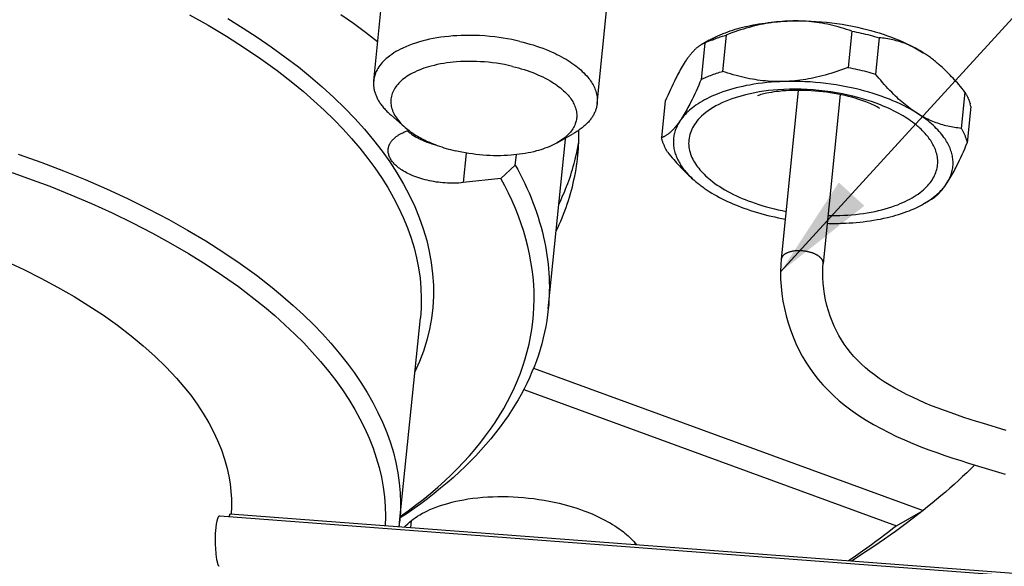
# Model space of a CAD drawing. Extents: x 0 to 1189, y 0 to 841.
# Tile 33 of 77: x 321 to 349, y 102 to 118. Entities that reach past the tile are written whole.
import ezdxf

# ---------------------------------------------------------------- set-up
doc = ezdxf.new("R2010")
doc.units = 0
doc.header["$LTSCALE"] = 65.395
doc.layers.get('0').update_dxf_attribs({"linetype": 'CONTINUOUS'})
doc.layers.add('mg_3d_BL7', color=7, linetype='CONTINUOUS')
doc.styles.get("Standard").update_dxf_attribs({"font": 'txt', "width": 0.8})
doc.dimstyles.get("Standard").update_dxf_attribs({"dimtxt": 3, "dimasz": 3, "dimexe": 2, "dimexo": 0, "dimtad": 1, "dimtxsty": 'STANDARD', "dimblk": '_ARROW_FILLED', "dimblk1": '_ARROW_FILLED', "dimblk2": '_ARROW_FILLED', "dimcen": 0.09, "dimazin": 3, "dimtol": 1, "dimtp": 0.01, "dimtm": 0.01, "dimtfac": 1, "dimtofl": 0, "dimtmove": 0, "dimatfit": 3, "dimtolj": 1})

# ---------------------------------------------------------------- blocks, each defined once
blk = doc.blocks.new('_ARROW_FILLED')
at = {"color": 0, "linetype": 'BYBLOCK'}
blk.add_solid([(0, 0), (-1, 0.1667), (-1, -0.1667)], dxfattribs=at)
blk = doc.blocks.new('MG_3D_BL7', base_point=(391.459, 121.842))
at = {"layer": 'mg_3d_BL7', "color": 2, "linetype": 'CONTINUOUS'}
for p, q in [((330.943, 116.246), (332.02, 126.914)), ((337.31, 115.603), (338.388, 126.271)), ((340.989, 117.553), (340.884, 116.518)), ((344.561, 117.663), (344.457, 116.628)), ((340.496, 117.402), (340.273, 117.276)), ((340.378, 117.323), (340.274, 116.288)), ((345.343, 117.477), (345.238, 116.441)), ((343.04, 115.976), (342.553, 111.163)), ((344.233, 115.855), (343.747, 111.043)), ((347.787, 115.929), (347.682, 114.894)), ((339.25, 115.665), (339.145, 114.63)), ((345.345, 115.47), (345.331, 115.479)), ((347.958, 115.513), (347.853, 114.478)), ((331.837, 114.92), (331.428, 115.277)), ((336.168, 114.482), (336.64, 114.751)), ((335.917, 109.751), (336.405, 114.582)), ((333.579, 114.191), (333.494, 113.347)), ((334.977, 113.847), (335.007, 114.143)), ((334.977, 113.847), (334.567, 113.462)), ((334.567, 113.462), (333.494, 113.347)), ((346.829, 112.868), (346.607, 112.741)), ((342.553, 111.163), (342.541, 111.01)), ((342.541, 111.01), (342.534, 110.804)), ((342.534, 110.804), (342.537, 110.596)), ((343.734, 110.79), (343.739, 110.936)), ((343.739, 110.936), (343.747, 111.043)), ((342.537, 110.596), (342.55, 110.387)), ((343.736, 110.638), (343.734, 110.79)), ((343.746, 110.482), (343.736, 110.638)), ((342.55, 110.387), (342.572, 110.178)), ((343.763, 110.324), (343.746, 110.482)), ((343.787, 110.165), (343.763, 110.324)), ((342.572, 110.178), (342.603, 109.969)), ((342.603, 109.969), (342.644, 109.761)), ((343.819, 110.006), (343.787, 110.165)), ((343.857, 109.849), (343.819, 110.006)), ((342.644, 109.761), (342.693, 109.555)), ((343.901, 109.694), (343.857, 109.849)), ((343.951, 109.543), (343.901, 109.694)), ((331.683, 103.659), (332.272, 109.491)), ((342.693, 109.555), (342.751, 109.352)), ((344.006, 109.397), (343.951, 109.543)), ((342.751, 109.352), (342.817, 109.152)), ((342.817, 109.152), (342.89, 108.956)), ((344.066, 109.257), (344.006, 109.397)), ((344.13, 109.122), (344.066, 109.257)), ((344.198, 108.991), (344.13, 109.122)), ((342.89, 108.956), (342.971, 108.765)), ((344.272, 108.866), (344.198, 108.991)), ((344.35, 108.744), (344.272, 108.866)), ((342.971, 108.765), (343.059, 108.58)), ((343.059, 108.58), (343.154, 108.4)), ((344.435, 108.626), (344.35, 108.744)), ((344.526, 108.51), (344.435, 108.626)), ((343.154, 108.4), (343.256, 108.227)), ((344.624, 108.396), (344.526, 108.51)), ((344.729, 108.285), (344.624, 108.396)), ((344.839, 108.177), (344.729, 108.285)), ((335.498, 108.062), (346.596, 104.006)), ((343.256, 108.227), (343.365, 108.059)), ((343.365, 108.059), (343.482, 107.896)), ((344.956, 108.071), (344.839, 108.177)), ((345.079, 107.968), (344.956, 108.071)), ((343.482, 107.896), (343.608, 107.737)), ((343.608, 107.737), (343.742, 107.582)), ((345.209, 107.868), (345.079, 107.968)), ((345.344, 107.771), (345.209, 107.868)), ((345.485, 107.676), (345.344, 107.771)), ((335.216, 107.45), (345.836, 103.568)), ((343.742, 107.582), (343.886, 107.43)), ((345.633, 107.583), (345.485, 107.676)), ((345.788, 107.492), (345.633, 107.583)), ((345.95, 107.402), (345.788, 107.492)), ((343.886, 107.43), (344.042, 107.28)), ((344.042, 107.28), (344.208, 107.132)), ((346.119, 107.315), (345.95, 107.402)), ((346.294, 107.23), (346.119, 107.315)), ((346.473, 107.147), (346.294, 107.23)), ((344.208, 107.132), (344.385, 106.987)), ((344.385, 106.987), (344.572, 106.847)), ((346.655, 107.068), (346.473, 107.147)), ((346.839, 106.992), (346.655, 107.068)), ((347.024, 106.919), (346.839, 106.992)), ((347.208, 106.85), (347.024, 106.919)), ((344.572, 106.847), (344.768, 106.711)), ((344.768, 106.711), (344.972, 106.581)), ((347.392, 106.784), (347.208, 106.85)), ((347.575, 106.72), (347.392, 106.784)), ((347.757, 106.659), (347.575, 106.72)), ((347.938, 106.6), (347.757, 106.659)), ((348.116, 106.544), (347.938, 106.6)), ((344.972, 106.581), (345.182, 106.456)), ((345.182, 106.456), (345.397, 106.337)), ((345.397, 106.337), (345.618, 106.224)), ((348.291, 106.489), (348.116, 106.544)), ((348.965, 106.284), (348.291, 106.489)), ((345.618, 106.224), (345.842, 106.116)), ((345.842, 106.116), (346.069, 106.014)), ((346.069, 106.014), (346.298, 105.917)), ((346.298, 105.917), (346.528, 105.824)), ((346.528, 105.824), (346.759, 105.737)), ((346.759, 105.737), (346.989, 105.654)), ((346.989, 105.654), (347.218, 105.574)), ((347.218, 105.574), (347.444, 105.499)), ((347.444, 105.499), (347.667, 105.427)), ((347.667, 105.427), (347.889, 105.357)), ((347.889, 105.357), (348.739, 105.098)), ((348.739, 105.098), (348.937, 105.036)), ((326.564, 103.858), (370.531, 100.527)), ((326.852, 103.906), (370.539, 100.596)), ((345.836, 103.568), (346.596, 104.006)), ((332, 103.516), (332.02, 103.721)), ((338.383, 103.032), (338.388, 103.078))]:
    blk.add_line(p, q, dxfattribs=at)
for points in [[(331.056, 117.363), (330.712, 117.624), (330.364, 117.877), (330.01, 118.124)], [(326.784, 118.021), (327.224, 117.75), (327.628, 117.488), (328.025, 117.217), (328.415, 116.935), (328.798, 116.643), (329.142, 116.364), (329.479, 116.075), (329.807, 115.776), (330.124, 115.467), (330.406, 115.174), (330.677, 114.872), (330.937, 114.561), (331.185, 114.239), (331.4, 113.936), (331.603, 113.625), (331.792, 113.305), (331.966, 112.977), (332.111, 112.667), (332.242, 112.351), (332.357, 112.028), (332.454, 111.7), (332.528, 111.385), (332.585, 111.067), (332.623, 110.746), (332.643, 110.424), (332.643, 110.108), (332.624, 109.793), (332.586, 109.48), (332.53, 109.169), (332.453, 108.856), (332.358, 108.549), (332.246, 108.247), (332.117, 107.953)], [(325.693, 118.126), (326.224, 117.829), (326.746, 117.518), (327.259, 117.192), (327.729, 116.873), (328.19, 116.54), (328.639, 116.191), (328.944, 115.939), (329.242, 115.68), (329.533, 115.412), (329.816, 115.136), (330.07, 114.873), (330.315, 114.603), (330.551, 114.325), (330.777, 114.038), (330.977, 113.767), (331.166, 113.489), (331.344, 113.204), (331.511, 112.912), (331.654, 112.634), (331.785, 112.352), (331.903, 112.063), (332.008, 111.769), (332.093, 111.488), (332.164, 111.203), (332.221, 110.915), (332.263, 110.625), (332.288, 110.342), (332.298, 110.058), (332.293, 109.774), (332.272, 109.491)], [(340.963, 117.619), (341.033, 117.645), (341.103, 117.669), (341.173, 117.693), (341.244, 117.715), (341.316, 117.736), (341.388, 117.755), (341.46, 117.774), (341.532, 117.792), (341.605, 117.808), (341.678, 117.824), (341.751, 117.839), (341.824, 117.852), (341.913, 117.868), (342.002, 117.882), (342.091, 117.895), (342.181, 117.906), (342.27, 117.916), (342.36, 117.925), (342.45, 117.933), (342.54, 117.94), (342.63, 117.946), (342.72, 117.95), (342.81, 117.953)], [(342.81, 117.953), (342.733, 117.95), (342.655, 117.946), (342.578, 117.94), (342.501, 117.933), (342.423, 117.925), (342.346, 117.915), (342.27, 117.904), (342.193, 117.892), (342.116, 117.879), (342.04, 117.864), (341.964, 117.849), (341.888, 117.832), (341.805, 117.812), (341.722, 117.791), (341.639, 117.769), (341.557, 117.746), (341.474, 117.721), (341.393, 117.696), (341.311, 117.669), (341.23, 117.641), (341.149, 117.613), (341.069, 117.583), (340.989, 117.553)], [(342.81, 117.953), (342.958, 117.956), (343.106, 117.957), (343.255, 117.954), (343.403, 117.949), (343.551, 117.94), (343.699, 117.929), (343.847, 117.916), (343.994, 117.899), (344.141, 117.88), (344.288, 117.858), (344.434, 117.834), (344.58, 117.806), (344.725, 117.776), (344.87, 117.743), (344.989, 117.714), (345.108, 117.682), (345.227, 117.648), (345.345, 117.612), (345.462, 117.575), (345.578, 117.534), (345.694, 117.492), (345.809, 117.447), (345.911, 117.405), (346.013, 117.361), (346.114, 117.314), (346.214, 117.266), (346.312, 117.215), (346.409, 117.162), (346.505, 117.106), (346.6, 117.048)], [(344.561, 117.663), (344.486, 117.689), (344.41, 117.714), (344.334, 117.738), (344.257, 117.761), (344.18, 117.783), (344.103, 117.804), (344.026, 117.823), (343.948, 117.841), (343.87, 117.858), (343.791, 117.874), (343.713, 117.888), (343.638, 117.901), (343.563, 117.912), (343.488, 117.922), (343.413, 117.93), (343.338, 117.938), (343.263, 117.944), (343.187, 117.949), (343.112, 117.952), (343.036, 117.954), (342.961, 117.955), (342.885, 117.955)], [(335.111, 117.372), (334.993, 117.399), (334.875, 117.423), (334.756, 117.446), (334.636, 117.466), (334.517, 117.483), (334.396, 117.499), (334.251, 117.514), (334.105, 117.526), (333.96, 117.535), (333.813, 117.541), (333.667, 117.543), (333.55, 117.542), (333.432, 117.539), (333.314, 117.534), (333.197, 117.526), (333.079, 117.515), (332.962, 117.503), (332.854, 117.488), (332.746, 117.472), (332.638, 117.453), (332.531, 117.431), (332.424, 117.407), (332.318, 117.38), (332.224, 117.353), (332.131, 117.324), (332.039, 117.292), (331.948, 117.258), (331.857, 117.221), (331.769, 117.18), (331.704, 117.149), (331.641, 117.115), (331.578, 117.08), (331.517, 117.042), (331.457, 117.002), (331.399, 116.96), (331.343, 116.915), (331.302, 116.881), (331.263, 116.845), (331.225, 116.807), (331.189, 116.769), (331.154, 116.728), (331.121, 116.686), (331.091, 116.643), (331.062, 116.599), (331.039, 116.557), (331.018, 116.514), (330.998, 116.471), (330.982, 116.426), (330.968, 116.382), (330.957, 116.337), (330.949, 116.292), (330.943, 116.246)], [(340.496, 117.402), (340.523, 117.417), (340.55, 117.432), (340.577, 117.446), (340.604, 117.461), (340.636, 117.477), (340.668, 117.493), (340.7, 117.508), (340.733, 117.523), (340.765, 117.538), (340.798, 117.552), (340.83, 117.566), (340.863, 117.58), (340.896, 117.593), (340.93, 117.606), (340.963, 117.619)], [(340.57, 117.407), (340.603, 117.42), (340.637, 117.434), (340.671, 117.446), (340.706, 117.459), (340.741, 117.472), (340.776, 117.484), (340.811, 117.497), (340.847, 117.508), (340.882, 117.52), (340.918, 117.531), (340.953, 117.542), (340.989, 117.553)], [(344.561, 117.663), (344.628, 117.651), (344.694, 117.637), (344.761, 117.623), (344.826, 117.609), (344.891, 117.595), (344.956, 117.579), (345.021, 117.564), (345.086, 117.547), (345.15, 117.531), (345.215, 117.513), (345.279, 117.495), (345.343, 117.477)], [(335.111, 117.372), (335.206, 117.349), (335.3, 117.324), (335.393, 117.297), (335.487, 117.269), (335.579, 117.239), (335.671, 117.208), (335.763, 117.174), (335.853, 117.139), (335.943, 117.102), (336.032, 117.063), (336.099, 117.032), (336.165, 117), (336.23, 116.967), (336.295, 116.933), (336.359, 116.898), (336.423, 116.861), (336.479, 116.826), (336.536, 116.79), (336.591, 116.753), (336.646, 116.714), (336.699, 116.675), (336.752, 116.634), (336.798, 116.596), (336.843, 116.557), (336.887, 116.516), (336.929, 116.475), (336.971, 116.432), (337.011, 116.388), (337.04, 116.353), (337.069, 116.318), (337.096, 116.282), (337.122, 116.245), (337.147, 116.207), (337.171, 116.169), (337.193, 116.129), (337.212, 116.093), (337.229, 116.057), (337.245, 116.02), (337.26, 115.982), (337.273, 115.944), (337.284, 115.905), (337.294, 115.865), (337.301, 115.828), (337.307, 115.791), (337.311, 115.754), (337.313, 115.716), (337.314, 115.678), (337.313, 115.641), (337.31, 115.603)], [(340.273, 117.276), (340.258, 117.267), (340.243, 117.258), (340.229, 117.248), (340.215, 117.239), (340.2, 117.229), (340.187, 117.218), (340.173, 117.208), (340.159, 117.197), (340.146, 117.186), (340.133, 117.174), (340.12, 117.163), (340.107, 117.151), (340.094, 117.139), (340.082, 117.127), (340.069, 117.114), (340.052, 117.096), (340.035, 117.078), (340.018, 117.059), (340.001, 117.04), (339.985, 117.021), (339.969, 117.002), (339.953, 116.982), (339.937, 116.962), (339.922, 116.942), (339.907, 116.922), (339.892, 116.901), (339.877, 116.881), (339.863, 116.86), (339.849, 116.839)], [(340.378, 117.323), (340.372, 117.321), (340.365, 117.319), (340.359, 117.316), (340.352, 117.314), (340.346, 117.311), (340.34, 117.309), (340.334, 117.306), (340.327, 117.303), (340.321, 117.3), (340.315, 117.298), (340.309, 117.295), (340.303, 117.292), (340.297, 117.288), (340.291, 117.285), (340.285, 117.282), (340.279, 117.279), (340.273, 117.276)], [(346.6, 117.048), (346.557, 117.075), (346.514, 117.1), (346.471, 117.126), (346.427, 117.15), (346.382, 117.174), (346.338, 117.196), (346.292, 117.219), (346.247, 117.24), (346.201, 117.26), (346.155, 117.28), (346.108, 117.299), (346.061, 117.317), (346.014, 117.334), (345.966, 117.35), (345.919, 117.365), (345.872, 117.379), (345.825, 117.392), (345.778, 117.404), (345.73, 117.416), (345.682, 117.426), (345.634, 117.436), (345.586, 117.445), (345.537, 117.453), (345.489, 117.46), (345.44, 117.466), (345.392, 117.472), (345.343, 117.477)], [(347.056, 116.705), (347.028, 116.729), (347, 116.753), (346.972, 116.776), (346.944, 116.799), (346.916, 116.822), (346.888, 116.844), (346.86, 116.865), (346.832, 116.887), (346.804, 116.908), (346.775, 116.929), (346.747, 116.95), (346.718, 116.97), (346.688, 116.99), (346.659, 117.01), (346.629, 117.029), (346.6, 117.048)], [(334.898, 116.66), (334.785, 116.686), (334.672, 116.709), (334.559, 116.729), (334.445, 116.747), (334.331, 116.762), (334.216, 116.775), (334.101, 116.786), (333.987, 116.793), (333.873, 116.799), (333.759, 116.802), (333.645, 116.802), (333.531, 116.8), (333.417, 116.795), (333.303, 116.788), (333.211, 116.78), (333.119, 116.77), (333.028, 116.758), (332.937, 116.744), (332.846, 116.728), (332.756, 116.71), (332.666, 116.689), (332.576, 116.666), (332.509, 116.647), (332.441, 116.627), (332.374, 116.605), (332.308, 116.581), (332.242, 116.555), (332.178, 116.528), (332.114, 116.498), (332.051, 116.467), (331.989, 116.433), (331.943, 116.406), (331.897, 116.377), (331.852, 116.346), (331.808, 116.314), (331.766, 116.281), (331.729, 116.249), (331.694, 116.216), (331.66, 116.182), (331.627, 116.146), (331.596, 116.109), (331.57, 116.074), (331.546, 116.038), (331.523, 116.001), (331.503, 115.962), (331.485, 115.922), (331.47, 115.884), (331.457, 115.845), (331.447, 115.806), (331.439, 115.765), (331.434, 115.725), (331.431, 115.684), (331.431, 115.643), (331.433, 115.602), (331.438, 115.561), (331.445, 115.521), (331.454, 115.478), (331.467, 115.437), (331.481, 115.395), (331.498, 115.355), (331.517, 115.316), (331.539, 115.273), (331.564, 115.231), (331.591, 115.191), (331.619, 115.152), (331.649, 115.114), (331.684, 115.072), (331.72, 115.032), (331.758, 114.993), (331.797, 114.956), (331.837, 114.92)], [(339.849, 116.839), (339.819, 116.794), (339.789, 116.749), (339.76, 116.703), (339.732, 116.656), (339.705, 116.61), (339.678, 116.563), (339.652, 116.515), (339.626, 116.467), (339.601, 116.419), (339.576, 116.371), (339.551, 116.323), (339.511, 116.242), (339.471, 116.16), (339.433, 116.079), (339.395, 115.997), (339.358, 115.914), (339.321, 115.832), (339.285, 115.749), (339.25, 115.665)], [(347.787, 115.929), (347.743, 115.983), (347.7, 116.035), (347.656, 116.088), (347.611, 116.14), (347.571, 116.186), (347.53, 116.232), (347.49, 116.277), (347.448, 116.322), (347.407, 116.366), (347.365, 116.41), (347.322, 116.454), (347.279, 116.497), (347.235, 116.54), (347.191, 116.582), (347.147, 116.623), (347.102, 116.664), (347.056, 116.705)], [(334.898, 116.66), (334.981, 116.639), (335.064, 116.617), (335.147, 116.594), (335.229, 116.568), (335.311, 116.541), (335.392, 116.513), (335.473, 116.483), (335.546, 116.454), (335.618, 116.423), (335.689, 116.391), (335.76, 116.358), (335.83, 116.323), (335.9, 116.286), (335.968, 116.247), (336.019, 116.216), (336.07, 116.184), (336.12, 116.151), (336.169, 116.116), (336.217, 116.081), (336.264, 116.044), (336.31, 116.005), (336.355, 115.966), (336.388, 115.935), (336.42, 115.903), (336.451, 115.871), (336.481, 115.837), (336.509, 115.803), (336.537, 115.768), (336.563, 115.731), (336.588, 115.694), (336.612, 115.655), (336.63, 115.622), (336.647, 115.588), (336.663, 115.553), (336.678, 115.518), (336.69, 115.482), (336.701, 115.445), (336.711, 115.409), (336.718, 115.371), (336.723, 115.334), (336.726, 115.302), (336.728, 115.27), (336.728, 115.238), (336.726, 115.206), (336.723, 115.175), (336.718, 115.143), (336.712, 115.111), (336.704, 115.08), (336.695, 115.05), (336.684, 115.019), (336.669, 114.984), (336.653, 114.949), (336.635, 114.915), (336.615, 114.882), (336.593, 114.85), (336.571, 114.818), (336.547, 114.788), (336.521, 114.758), (336.495, 114.73), (336.463, 114.697), (336.429, 114.666), (336.394, 114.636), (336.359, 114.608), (336.322, 114.581), (336.285, 114.554), (336.246, 114.529), (336.207, 114.505), (336.168, 114.482)], [(340.274, 116.288), (340.309, 116.304), (340.345, 116.32), (340.38, 116.336), (340.416, 116.352), (340.458, 116.369), (340.5, 116.386), (340.542, 116.402), (340.584, 116.418), (340.627, 116.433), (340.669, 116.449), (340.712, 116.463), (340.755, 116.477), (340.798, 116.491), (340.841, 116.505), (340.884, 116.518)], [(342.56, 116.226), (342.485, 116.226), (342.409, 116.227), (342.334, 116.229), (342.258, 116.233), (342.183, 116.238), (342.107, 116.244), (342.032, 116.251), (341.957, 116.26), (341.882, 116.269), (341.807, 116.281), (341.733, 116.293), (341.654, 116.307), (341.576, 116.323), (341.498, 116.34), (341.42, 116.358), (341.342, 116.378), (341.265, 116.398), (341.188, 116.42), (341.112, 116.443), (341.036, 116.467), (340.96, 116.492), (340.884, 116.518)], [(344.457, 116.628), (344.377, 116.598), (344.296, 116.568), (344.215, 116.54), (344.134, 116.512), (344.053, 116.486), (343.971, 116.46), (343.889, 116.435), (343.807, 116.412), (343.724, 116.39), (343.641, 116.369), (343.557, 116.349), (343.481, 116.333), (343.405, 116.317), (343.329, 116.303), (343.253, 116.289), (343.176, 116.277), (343.099, 116.266), (343.022, 116.257), (342.945, 116.248), (342.868, 116.241), (342.79, 116.235), (342.713, 116.231)], [(344.457, 116.628), (344.523, 116.615), (344.59, 116.602), (344.656, 116.588), (344.722, 116.574), (344.787, 116.559), (344.852, 116.544), (344.916, 116.528), (344.981, 116.512), (345.046, 116.495), (345.11, 116.478), (345.174, 116.46), (345.238, 116.441)], [(346.478, 115.289), (346.375, 115.356), (346.325, 115.389), (346.275, 115.424), (346.226, 115.459), (346.178, 115.496), (346.13, 115.533), (346.083, 115.57), (346.036, 115.609), (345.99, 115.648), (345.944, 115.688), (345.899, 115.729), (345.855, 115.77), (345.811, 115.811), (345.755, 115.865), (345.7, 115.92), (345.646, 115.975), (345.593, 116.032), (345.54, 116.088), (345.488, 116.146), (345.437, 116.204), (345.387, 116.263), (345.337, 116.322), (345.287, 116.381), (345.238, 116.441)], [(320.817, 114.161), (321.491, 113.919), (322.108, 113.683), (322.721, 113.434), (323.327, 113.171), (323.927, 112.893), (324.519, 112.601), (325.104, 112.294), (325.635, 111.997), (326.157, 111.686), (326.67, 111.36), (327.14, 111.041), (327.601, 110.707), (328.05, 110.359), (328.355, 110.107), (328.653, 109.848), (328.944, 109.58), (329.227, 109.304), (329.48, 109.041), (329.726, 108.771), (329.962, 108.492), (330.188, 108.206), (330.387, 107.935), (330.577, 107.657), (330.755, 107.372), (330.922, 107.08), (331.065, 106.802), (331.196, 106.519), (331.314, 106.231), (331.419, 105.937), (331.504, 105.656), (331.575, 105.371), (331.632, 105.083), (331.673, 104.793), (331.699, 104.51), (331.709, 104.226), (331.704, 103.942), (331.683, 103.659)], [(330.943, 116.246), (330.94, 116.222), (330.939, 116.197), (330.939, 116.173), (330.939, 116.148), (330.94, 116.123), (330.941, 116.099), (330.944, 116.074), (330.947, 116.05), (330.951, 116.025), (330.955, 116.001), (330.961, 115.975), (330.967, 115.95), (330.974, 115.925), (330.982, 115.899), (330.991, 115.875), (331, 115.85), (331.009, 115.826), (331.02, 115.801), (331.031, 115.778), (331.042, 115.754), (331.056, 115.728), (331.07, 115.703), (331.084, 115.677), (331.099, 115.653), (331.115, 115.628), (331.131, 115.604), (331.148, 115.58), (331.165, 115.557), (331.183, 115.533), (331.201, 115.511), (331.224, 115.483), (331.248, 115.455), (331.272, 115.428), (331.297, 115.402), (331.322, 115.376), (331.348, 115.351), (331.374, 115.326), (331.401, 115.301), (331.428, 115.277)], [(340.274, 116.288), (340.238, 116.205), (340.202, 116.122), (340.165, 116.039), (340.128, 115.957), (340.09, 115.875), (340.052, 115.793), (340.012, 115.712), (339.972, 115.631), (339.947, 115.582), (339.922, 115.534), (339.897, 115.486), (339.871, 115.438), (339.845, 115.391), (339.818, 115.344), (339.791, 115.297), (339.763, 115.251), (339.734, 115.205), (339.704, 115.159), (339.674, 115.114)], [(342.713, 116.231), (342.512, 116.223), (342.389, 116.216), (342.266, 116.207), (342.144, 116.196), (342.021, 116.182), (341.899, 116.167), (341.777, 116.148), (341.655, 116.128), (341.558, 116.11), (341.461, 116.09), (341.365, 116.068), (341.269, 116.044), (341.173, 116.019), (341.078, 115.992), (340.984, 115.962), (340.891, 115.931), (340.798, 115.897), (340.724, 115.868), (340.65, 115.838), (340.577, 115.806), (340.505, 115.773), (340.434, 115.737), (340.37, 115.703), (340.306, 115.668), (340.244, 115.631), (340.183, 115.592), (340.122, 115.551), (340.076, 115.518), (340.03, 115.483), (339.985, 115.448), (339.941, 115.41), (339.899, 115.372), (339.857, 115.332), (339.817, 115.291), (339.779, 115.249), (339.742, 115.205), (339.707, 115.16), (339.674, 115.114)], [(346.425, 115.323), (346.331, 115.381), (346.235, 115.436), (346.138, 115.489), (346.039, 115.54), (345.94, 115.589), (345.839, 115.635), (345.737, 115.679), (345.634, 115.722), (345.52, 115.766), (345.404, 115.809), (345.287, 115.849), (345.17, 115.887), (345.052, 115.923), (344.934, 115.956), (344.815, 115.988), (344.695, 116.018), (344.551, 116.051), (344.406, 116.081), (344.26, 116.108), (344.114, 116.133), (343.967, 116.155), (343.82, 116.174), (343.673, 116.19), (343.525, 116.204), (343.377, 116.215), (343.229, 116.223), (343.08, 116.229), (342.932, 116.231), (342.784, 116.231), (342.56, 116.226)], [(345.386, 115.56), (345.257, 115.61), (345.127, 115.656), (344.996, 115.699), (344.865, 115.739), (344.732, 115.776), (344.598, 115.81), (344.464, 115.842), (344.298, 115.877), (344.132, 115.907), (343.965, 115.934), (343.797, 115.957), (343.629, 115.975), (343.461, 115.99), (343.294, 116.001), (343.126, 116.007), (342.959, 116.01), (342.792, 116.008), (342.625, 116.003), (342.458, 115.993), (342.325, 115.982), (342.192, 115.968), (342.06, 115.951), (341.928, 115.931), (341.797, 115.907), (341.667, 115.88), (341.537, 115.85), (341.438, 115.824), (341.34, 115.796), (341.243, 115.766), (341.147, 115.733), (341.051, 115.698), (340.957, 115.659), (340.864, 115.618), (340.773, 115.573), (340.695, 115.532), (340.618, 115.488), (340.543, 115.441), (340.47, 115.391), (340.407, 115.344), (340.345, 115.294), (340.286, 115.241), (340.229, 115.185), (340.19, 115.143), (340.153, 115.1), (340.118, 115.054), (340.085, 115.008), (340.054, 114.959), (340.028, 114.913), (340.004, 114.866), (339.983, 114.818), (339.965, 114.768), (339.949, 114.718), (339.937, 114.668), (339.927, 114.618), (339.921, 114.567), (339.917, 114.517), (339.916, 114.466), (339.918, 114.413), (339.924, 114.361), (339.932, 114.31), (339.942, 114.259), (339.956, 114.208)], [(345.264, 115.517), (345.251, 115.524), (345.229, 115.535), (345.208, 115.546), (345.187, 115.556), (345.147, 115.574), (345.107, 115.592), (345.06, 115.612), (345.013, 115.631), (344.959, 115.652), (344.905, 115.671), (344.823, 115.7), (344.74, 115.727), (344.656, 115.752), (344.562, 115.778), (344.467, 115.803), (344.371, 115.826), (344.268, 115.848), (344.164, 115.869), (344.061, 115.888), (343.952, 115.905), (343.844, 115.921), (343.735, 115.934), (343.626, 115.946), (343.516, 115.956), (343.405, 115.964), (343.297, 115.97), (343.189, 115.974), (343.081, 115.976), (342.982, 115.976), (342.884, 115.974), (342.786, 115.97), (342.687, 115.965), (342.589, 115.958), (342.491, 115.948), (342.418, 115.94), (342.346, 115.93), (342.273, 115.919), (342.201, 115.907), (342.13, 115.893), (342.059, 115.876), (342.016, 115.866), (341.973, 115.854), (341.931, 115.841), (341.902, 115.831), (341.873, 115.821)], [(347.787, 115.929), (347.796, 115.913), (347.806, 115.896), (347.816, 115.879), (347.825, 115.862), (347.834, 115.845), (347.842, 115.829), (347.85, 115.812), (347.858, 115.796), (347.866, 115.779), (347.874, 115.762), (347.881, 115.745), (347.888, 115.728), (347.895, 115.711), (347.902, 115.694), (347.909, 115.677), (347.915, 115.66), (347.921, 115.642), (347.927, 115.625), (347.932, 115.607), (347.938, 115.59)], [(320.458, 113.701), (321.113, 113.469), (321.715, 113.242), (322.312, 113.003), (322.903, 112.75), (323.488, 112.484), (324.067, 112.204), (324.638, 111.909), (325.157, 111.624), (325.669, 111.325), (326.172, 111.011), (326.635, 110.705), (327.088, 110.384), (327.531, 110.049), (327.832, 109.807), (328.128, 109.557), (328.416, 109.299), (328.697, 109.033), (328.95, 108.78), (329.195, 108.519), (329.431, 108.251), (329.659, 107.975), (329.86, 107.713), (330.052, 107.445), (330.233, 107.169), (330.404, 106.887), (330.551, 106.619), (330.688, 106.345), (330.812, 106.066), (330.924, 105.782), (331.016, 105.51), (331.096, 105.234), (331.161, 104.955), (331.213, 104.672), (331.248, 104.398), (331.269, 104.123), (331.276, 103.847), (331.267, 103.571)], [(337.31, 115.603), (337.307, 115.579), (337.304, 115.554), (337.299, 115.53), (337.294, 115.506), (337.288, 115.482), (337.282, 115.458), (337.274, 115.435), (337.266, 115.411), (337.258, 115.388), (337.249, 115.365), (337.238, 115.341), (337.227, 115.318), (337.215, 115.294), (337.202, 115.271), (337.189, 115.248), (337.175, 115.226), (337.16, 115.204), (337.146, 115.183), (337.13, 115.161), (337.114, 115.14), (337.096, 115.118), (337.077, 115.096), (337.058, 115.074), (337.038, 115.053), (337.018, 115.032), (336.997, 115.011), (336.976, 114.991), (336.954, 114.972), (336.932, 114.953), (336.91, 114.934), (336.881, 114.911), (336.853, 114.889), (336.824, 114.868), (336.794, 114.847), (336.764, 114.826), (336.734, 114.807), (336.703, 114.787), (336.672, 114.769), (336.64, 114.751)], [(345.331, 115.479), (345.325, 115.483), (345.32, 115.486), (345.316, 115.489), (345.312, 115.491), (345.305, 115.495), (345.299, 115.498), (345.289, 115.504), (345.264, 115.517)], [(345.348, 115.468), (345.35, 115.467), (345.35, 115.467), (345.348, 115.468), (345.345, 115.47)], [(346.972, 114.209), (346.96, 114.249), (346.946, 114.288), (346.931, 114.326), (346.914, 114.364), (346.896, 114.401), (346.877, 114.438), (346.856, 114.474), (346.835, 114.51), (346.812, 114.545), (346.788, 114.58), (346.763, 114.614), (346.738, 114.648), (346.711, 114.68), (346.684, 114.713), (346.656, 114.745), (346.627, 114.776), (346.598, 114.806), (346.568, 114.836), (346.537, 114.866), (346.506, 114.895), (346.475, 114.923), (346.443, 114.951), (346.393, 114.992), (346.343, 115.032), (346.292, 115.071), (346.24, 115.108), (346.187, 115.145), (346.134, 115.18), (346.08, 115.214), (346.026, 115.247), (345.971, 115.279), (345.9, 115.319), (345.828, 115.357), (345.756, 115.394), (345.683, 115.43), (345.61, 115.465), (345.535, 115.498), (345.461, 115.53), (345.386, 115.56)], [(347.682, 114.894), (347.633, 114.899), (347.585, 114.904), (347.536, 114.911), (347.488, 114.918), (347.439, 114.926), (347.391, 114.935), (347.343, 114.945), (347.295, 114.955), (347.247, 114.967), (347.2, 114.979), (347.153, 114.992), (347.106, 115.006), (347.059, 115.021), (347.011, 115.037), (346.964, 115.054), (346.917, 115.072), (346.87, 115.091), (346.824, 115.111), (346.778, 115.131), (346.733, 115.152), (346.687, 115.174), (346.643, 115.197), (346.598, 115.221), (346.554, 115.245), (346.511, 115.27), (346.468, 115.296), (346.425, 115.323)], [(347.254, 113.304), (347.276, 113.337), (347.296, 113.37), (347.316, 113.404), (347.334, 113.439), (347.351, 113.475), (347.367, 113.511), (347.382, 113.547), (347.395, 113.583), (347.406, 113.619), (347.416, 113.655), (347.425, 113.691), (347.433, 113.728), (347.439, 113.765), (347.443, 113.803), (347.447, 113.84), (347.448, 113.878), (347.449, 113.915), (347.448, 113.953), (347.445, 113.99), (347.442, 114.028), (347.437, 114.065), (347.43, 114.104), (347.422, 114.142), (347.412, 114.18), (347.401, 114.218), (347.389, 114.256), (347.376, 114.293), (347.362, 114.329), (347.345, 114.369), (347.327, 114.407), (347.308, 114.445), (347.287, 114.483), (347.266, 114.52), (347.244, 114.556), (347.22, 114.592), (347.189, 114.637), (347.157, 114.681), (347.123, 114.724), (347.088, 114.766), (347.052, 114.807), (347.015, 114.848), (346.971, 114.893), (346.926, 114.937), (346.879, 114.981), (346.832, 115.023), (346.784, 115.064), (346.735, 115.104), (346.685, 115.143), (346.634, 115.18), (346.583, 115.217), (346.531, 115.253), (346.478, 115.289)], [(339.674, 115.114), (339.658, 115.09), (339.64, 115.065), (339.623, 115.041), (339.606, 115.018), (339.588, 114.994), (339.569, 114.971), (339.551, 114.948), (339.532, 114.925), (339.516, 114.906), (339.5, 114.888), (339.483, 114.87), (339.466, 114.852), (339.449, 114.835), (339.432, 114.817), (339.414, 114.8), (339.396, 114.784), (339.382, 114.772), (339.369, 114.761), (339.356, 114.75), (339.342, 114.739), (339.328, 114.729), (339.314, 114.719), (339.299, 114.709), (339.285, 114.699), (339.27, 114.69), (339.255, 114.681), (339.24, 114.672), (339.224, 114.664), (339.209, 114.656), (339.193, 114.649), (339.177, 114.642), (339.161, 114.636), (339.145, 114.63)], [(339.674, 115.114), (339.655, 115.084), (339.636, 115.054), (339.618, 115.023), (339.601, 114.992), (339.585, 114.96), (339.57, 114.928), (339.556, 114.895), (339.543, 114.862), (339.531, 114.828), (339.521, 114.794), (339.511, 114.76), (339.503, 114.725), (339.496, 114.692), (339.49, 114.658), (339.486, 114.624), (339.483, 114.589), (339.481, 114.555), (339.48, 114.521), (339.48, 114.486), (339.481, 114.452), (339.484, 114.417), (339.488, 114.383), (339.492, 114.349), (339.498, 114.315), (339.506, 114.279), (339.515, 114.242), (339.525, 114.207), (339.536, 114.171), (339.548, 114.136), (339.561, 114.101), (339.576, 114.066), (339.591, 114.032), (339.607, 113.999), (339.624, 113.965), (339.642, 113.933), (339.661, 113.9), (339.683, 113.864), (339.707, 113.827), (339.731, 113.792), (339.756, 113.757), (339.782, 113.722), (339.809, 113.689), (339.837, 113.656), (339.865, 113.623), (339.894, 113.591), (339.923, 113.56), (339.953, 113.529), (339.984, 113.499)], [(331.357, 114.301), (331.359, 114.316), (331.361, 114.331), (331.364, 114.346), (331.368, 114.361), (331.372, 114.376), (331.377, 114.391), (331.382, 114.406), (331.388, 114.42), (331.394, 114.434), (331.401, 114.448), (331.408, 114.462), (331.416, 114.475), (331.424, 114.489), (331.433, 114.502), (331.442, 114.515), (331.451, 114.528), (331.461, 114.54), (331.471, 114.552), (331.482, 114.564), (331.493, 114.576), (331.504, 114.587), (331.515, 114.598), (331.526, 114.609), (331.541, 114.622), (331.557, 114.635), (331.572, 114.648), (331.588, 114.66), (331.604, 114.672), (331.621, 114.683), (331.637, 114.694), (331.654, 114.705), (331.672, 114.715), (331.689, 114.725), (331.706, 114.735), (331.729, 114.747), (331.752, 114.759), (331.775, 114.77), (331.798, 114.781), (331.821, 114.791), (331.845, 114.801), (331.868, 114.81), (331.892, 114.819), (331.916, 114.828), (331.94, 114.836)], [(331.837, 114.92), (331.874, 114.888), (331.912, 114.858), (331.95, 114.828), (331.989, 114.799), (332.029, 114.771), (332.069, 114.744), (332.11, 114.718), (332.151, 114.692), (332.193, 114.667), (332.235, 114.643), (332.278, 114.62), (332.321, 114.597), (332.364, 114.575), (332.408, 114.553), (332.452, 114.532), (332.512, 114.505), (332.572, 114.479), (332.633, 114.454), (332.695, 114.429), (332.756, 114.406), (332.819, 114.384), (332.881, 114.363), (332.944, 114.343), (333.006, 114.324), (333.07, 114.305), (333.133, 114.288), (333.197, 114.271), (333.261, 114.256)], [(331.904, 114.823), (331.924, 114.805), (331.945, 114.787), (331.967, 114.769), (331.988, 114.752), (332.011, 114.736), (332.033, 114.72), (332.056, 114.704), (332.079, 114.689), (332.103, 114.674), (332.127, 114.66), (332.151, 114.646), (332.175, 114.632), (332.199, 114.619), (332.224, 114.606), (332.249, 114.594), (332.283, 114.578), (332.317, 114.562), (332.352, 114.546), (332.386, 114.532), (332.421, 114.518), (332.456, 114.504), (332.492, 114.491), (332.527, 114.479), (332.563, 114.467), (332.599, 114.456), (332.635, 114.445), (332.671, 114.435), (332.708, 114.425)], [(347.682, 114.894), (347.694, 114.874), (347.706, 114.853), (347.717, 114.833), (347.728, 114.812), (347.739, 114.791), (347.748, 114.772), (347.757, 114.753), (347.766, 114.734), (347.774, 114.715), (347.783, 114.696), (347.79, 114.676), (347.798, 114.657), (347.805, 114.637), (347.813, 114.618), (347.819, 114.598), (347.826, 114.578), (347.832, 114.558), (347.838, 114.538), (347.843, 114.518), (347.848, 114.498), (347.853, 114.478)], [(336.168, 114.482), (336.113, 114.452), (336.056, 114.423), (335.999, 114.396), (335.941, 114.371), (335.882, 114.347), (335.823, 114.325), (335.763, 114.304), (335.703, 114.284), (335.642, 114.266), (335.581, 114.249), (335.502, 114.229), (335.422, 114.21), (335.342, 114.193), (335.261, 114.179), (335.18, 114.165), (335.099, 114.154), (335.018, 114.144), (334.936, 114.135), (334.855, 114.128), (334.755, 114.121), (334.656, 114.117), (334.556, 114.114), (334.456, 114.113), (334.356, 114.115), (334.256, 114.118), (334.156, 114.123), (334.057, 114.13), (333.956, 114.139), (333.856, 114.15), (333.756, 114.163), (333.656, 114.178), (333.557, 114.194), (333.458, 114.213), (333.359, 114.233), (333.261, 114.256)], [(339.316, 114.214), (339.304, 114.234), (339.292, 114.255), (339.281, 114.275), (339.27, 114.296), (339.259, 114.317), (339.25, 114.336), (339.241, 114.355), (339.232, 114.374), (339.224, 114.393), (339.215, 114.412), (339.207, 114.431), (339.2, 114.451), (339.192, 114.47), (339.185, 114.49), (339.179, 114.51), (339.172, 114.53), (339.166, 114.55), (339.16, 114.57), (339.155, 114.59), (339.15, 114.61), (339.145, 114.63)], [(347.254, 113.304), (347.284, 113.349), (347.313, 113.394), (347.342, 113.44), (347.37, 113.487), (347.398, 113.533), (347.424, 113.581), (347.451, 113.628), (347.477, 113.676), (347.502, 113.724), (347.527, 113.772), (347.551, 113.82), (347.592, 113.901), (347.631, 113.983), (347.67, 114.064), (347.708, 114.147), (347.745, 114.229), (347.781, 114.312), (347.817, 114.395), (347.853, 114.478)], [(333.494, 113.347), (333.431, 113.341), (333.367, 113.336), (333.303, 113.333), (333.24, 113.331), (333.176, 113.331), (333.112, 113.332), (333.047, 113.334), (332.981, 113.338), (332.916, 113.343), (332.851, 113.349), (332.786, 113.357), (332.721, 113.365), (332.657, 113.376), (332.594, 113.387), (332.531, 113.4), (332.468, 113.414), (332.405, 113.429), (332.343, 113.446), (332.285, 113.463), (332.228, 113.481), (332.17, 113.501), (332.114, 113.522), (332.058, 113.544), (332.002, 113.568), (331.96, 113.588), (331.918, 113.608), (331.877, 113.629), (331.836, 113.651), (331.796, 113.675), (331.757, 113.699), (331.718, 113.725), (331.686, 113.748), (331.654, 113.772), (331.623, 113.797), (331.593, 113.822), (331.563, 113.849), (331.535, 113.877), (331.508, 113.907), (331.489, 113.929), (331.471, 113.952), (331.454, 113.975), (331.438, 113.999), (331.423, 114.024), (331.409, 114.05), (331.396, 114.076), (331.385, 114.103), (331.377, 114.127), (331.37, 114.151), (331.364, 114.176), (331.36, 114.2), (331.357, 114.226), (331.355, 114.251), (331.355, 114.276), (331.357, 114.301)], [(339.316, 114.214), (339.359, 114.16), (339.403, 114.108), (339.447, 114.055), (339.492, 114.003), (339.532, 113.957), (339.572, 113.911), (339.613, 113.866), (339.654, 113.821), (339.696, 113.777), (339.738, 113.733), (339.781, 113.689), (339.824, 113.646), (339.867, 113.603), (339.911, 113.561), (339.956, 113.52), (340.001, 113.479), (340.046, 113.439)], [(339.956, 114.208), (339.972, 114.159), (339.99, 114.111), (340.01, 114.063), (340.032, 114.017), (340.057, 113.971), (340.083, 113.926), (340.11, 113.882), (340.14, 113.839), (340.17, 113.796), (340.202, 113.755), (340.236, 113.715), (340.27, 113.676), (340.311, 113.631), (340.354, 113.587), (340.398, 113.544), (340.444, 113.503), (340.49, 113.463), (340.537, 113.424), (340.601, 113.374), (340.666, 113.326), (340.733, 113.279), (340.801, 113.234), (340.87, 113.191), (340.949, 113.143), (341.029, 113.098), (341.11, 113.054), (341.192, 113.013), (341.275, 112.973), (341.359, 112.934), (341.444, 112.898), (341.529, 112.863), (341.615, 112.829), (341.702, 112.797), (341.809, 112.759), (341.918, 112.723), (342.027, 112.69), (342.136, 112.658), (342.246, 112.628), (342.357, 112.601), (342.468, 112.575), (342.579, 112.551), (342.691, 112.529)], [(343.885, 112.409), (343.998, 112.408), (344.11, 112.409), (344.222, 112.411), (344.334, 112.416), (344.447, 112.423), (344.559, 112.432), (344.671, 112.442), (344.782, 112.455), (344.894, 112.47), (345.005, 112.488), (345.115, 112.507), (345.225, 112.529), (345.323, 112.551), (345.42, 112.575), (345.517, 112.601), (345.613, 112.629), (345.708, 112.659), (345.803, 112.692), (345.874, 112.719), (345.945, 112.748), (346.015, 112.778), (346.084, 112.81), (346.153, 112.843), (346.22, 112.879), (346.287, 112.916), (346.344, 112.95), (346.399, 112.986), (346.454, 113.023), (346.507, 113.062), (346.559, 113.103), (346.609, 113.146), (346.658, 113.191), (346.694, 113.227), (346.728, 113.263), (346.761, 113.301), (346.792, 113.34), (346.822, 113.38), (346.851, 113.421), (346.877, 113.463), (346.902, 113.507), (346.922, 113.548), (346.94, 113.589), (346.957, 113.631), (346.971, 113.674), (346.984, 113.718), (346.994, 113.762), (347.002, 113.806), (347.008, 113.851), (347.011, 113.896), (347.012, 113.942), (347.011, 113.987), (347.007, 114.032), (347.002, 114.077), (346.994, 114.122), (346.984, 114.166), (346.972, 114.209)], [(336.141, 111.97), (336.185, 112.063), (336.228, 112.158), (336.27, 112.253), (336.31, 112.348), (336.349, 112.445), (336.386, 112.541), (336.422, 112.639), (336.456, 112.737), (336.489, 112.836), (336.52, 112.935), (336.55, 113.034), (336.577, 113.132), (336.603, 113.23), (336.627, 113.329), (336.649, 113.427), (336.67, 113.527), (336.689, 113.626), (336.707, 113.726), (336.723, 113.826), (336.737, 113.927), (336.75, 114.027), (336.761, 114.128)], [(336.219, 112.732), (336.252, 112.801), (336.284, 112.87), (336.315, 112.939), (336.345, 113.009), (336.375, 113.079), (336.408, 113.158), (336.439, 113.238), (336.47, 113.318), (336.499, 113.398), (336.527, 113.479), (336.555, 113.561), (336.581, 113.642), (336.606, 113.724), (336.63, 113.807), (336.653, 113.889), (336.675, 113.972), (336.696, 114.055), (336.715, 114.139)], [(334.977, 113.847), (335.048, 113.718), (335.116, 113.587), (335.183, 113.455), (335.247, 113.322), (335.308, 113.188), (335.368, 113.053), (335.425, 112.917), (335.479, 112.779), (335.531, 112.641), (335.58, 112.502), (335.626, 112.362), (335.67, 112.221), (335.71, 112.079), (335.748, 111.936), (335.782, 111.793), (335.81, 111.666), (335.836, 111.539), (335.858, 111.411), (335.879, 111.283), (335.897, 111.154), (335.912, 111.026), (335.924, 110.896), (335.934, 110.767), (335.941, 110.64), (335.945, 110.513), (335.947, 110.386), (335.946, 110.258), (335.943, 110.131), (335.937, 110.004), (335.928, 109.877), (335.917, 109.751)], [(320.48, 111.097), (320.972, 110.868), (321.458, 110.626), (321.936, 110.37), (322.407, 110.1), (322.829, 109.841), (323.241, 109.569), (323.645, 109.283), (324.037, 108.982), (324.379, 108.7), (324.709, 108.404), (325.026, 108.095), (325.329, 107.772), (325.533, 107.533), (325.729, 107.287), (325.914, 107.032), (326.087, 106.77), (326.247, 106.499), (326.379, 106.251), (326.498, 105.996), (326.603, 105.735), (326.694, 105.469), (326.769, 105.199), (326.816, 104.984), (326.853, 104.767), (326.877, 104.548), (326.89, 104.334), (326.892, 104.118), (326.882, 103.904)], [(331.701, 103.834), (331.921, 103.992), (332.138, 104.155), (332.352, 104.322), (332.561, 104.493), (332.767, 104.67), (332.968, 104.851), (333.15, 105.023), (333.328, 105.199), (333.501, 105.38), (333.67, 105.565), (333.833, 105.754), (333.991, 105.948), (334.133, 106.132), (334.27, 106.321), (334.401, 106.513), (334.527, 106.709), (334.646, 106.909), (334.759, 107.112), (334.86, 107.308), (334.954, 107.507), (335.042, 107.709), (335.122, 107.914), (335.196, 108.121), (335.263, 108.331), (335.32, 108.537), (335.37, 108.744), (335.413, 108.954), (335.449, 109.165), (335.476, 109.377), (335.497, 109.589), (335.509, 109.803), (335.514, 110.018), (335.511, 110.233), (335.501, 110.447), (335.483, 110.661), (335.458, 110.874), (335.424, 111.094), (335.383, 111.312), (335.334, 111.529), (335.278, 111.745), (335.216, 111.958), (335.147, 112.17), (335.066, 112.392), (334.979, 112.611), (334.885, 112.828), (334.785, 113.043), (334.679, 113.254), (334.567, 113.462)], [(340.091, 113.399), (340.115, 113.379), (340.138, 113.359), (340.162, 113.34), (340.185, 113.321), (340.213, 113.299), (340.241, 113.277), (340.269, 113.255), (340.298, 113.234), (340.327, 113.214), (340.355, 113.193), (340.385, 113.173), (340.414, 113.153), (340.443, 113.133), (340.473, 113.114), (340.503, 113.095)], [(340.503, 113.095), (340.574, 113.051), (340.646, 113.008), (340.72, 112.967), (340.793, 112.927), (340.868, 112.888), (340.943, 112.85), (341.019, 112.814), (341.096, 112.779), (341.173, 112.746), (341.251, 112.713), (341.329, 112.682), (341.408, 112.652), (341.487, 112.622), (341.583, 112.588), (341.68, 112.556), (341.777, 112.525), (341.875, 112.495), (341.973, 112.467), (342.071, 112.44), (342.17, 112.415), (342.27, 112.391), (342.369, 112.369), (342.469, 112.348), (342.569, 112.328), (342.669, 112.309)], [(346.607, 112.741), (346.641, 112.761), (346.675, 112.781), (346.709, 112.802), (346.742, 112.823), (346.775, 112.845), (346.808, 112.868), (346.832, 112.885), (346.856, 112.902), (346.88, 112.92), (346.904, 112.939), (346.927, 112.957), (346.951, 112.976), (346.973, 112.996), (346.996, 113.015), (347.018, 113.035), (347.04, 113.056), (347.062, 113.076), (347.083, 113.097), (347.104, 113.119), (347.124, 113.141), (347.144, 113.163), (347.164, 113.185), (347.183, 113.208), (347.201, 113.232), (347.219, 113.255), (347.237, 113.279), (347.254, 113.304)], [(346.829, 112.868), (346.844, 112.876), (346.859, 112.885), (346.874, 112.895), (346.888, 112.905), (346.902, 112.915), (346.916, 112.925), (346.93, 112.936), (346.943, 112.946), (346.957, 112.958), (346.97, 112.969), (346.983, 112.981), (346.996, 112.992), (347.008, 113.004), (347.021, 113.016), (347.033, 113.029), (347.051, 113.047), (347.068, 113.065), (347.085, 113.084), (347.102, 113.103), (347.118, 113.122), (347.134, 113.142), (347.15, 113.161), (347.165, 113.181), (347.181, 113.201), (347.196, 113.221), (347.211, 113.242), (347.225, 113.262), (347.24, 113.283), (347.254, 113.304)], [(344.293, 112.19), (344.392, 112.193), (344.492, 112.199), (344.591, 112.205), (344.691, 112.213), (344.79, 112.222), (344.89, 112.233), (344.989, 112.245), (345.088, 112.259), (345.186, 112.275), (345.285, 112.292), (345.383, 112.31), (345.48, 112.331), (345.577, 112.353), (345.658, 112.373), (345.738, 112.394), (345.818, 112.417), (345.897, 112.441), (345.976, 112.466), (346.055, 112.493), (346.133, 112.521), (346.194, 112.545), (346.254, 112.57), (346.314, 112.595), (346.374, 112.622), (346.433, 112.65), (346.492, 112.679), (346.55, 112.709), (346.607, 112.741)], [(343.335, 111.374), (343.312, 111.38), (343.289, 111.384), (343.266, 111.389), (343.243, 111.393), (343.22, 111.396), (343.196, 111.399), (343.173, 111.401), (343.149, 111.403), (343.126, 111.405), (343.102, 111.406), (343.079, 111.407), (343.055, 111.407), (343.032, 111.406), (343.008, 111.405), (342.985, 111.404), (342.961, 111.402), (342.938, 111.4), (342.914, 111.397), (342.896, 111.394), (342.878, 111.391), (342.86, 111.387), (342.842, 111.383), (342.824, 111.379), (342.806, 111.374), (342.788, 111.369), (342.771, 111.364), (342.753, 111.357), (342.736, 111.351), (342.725, 111.346), (342.713, 111.341), (342.702, 111.335), (342.691, 111.33), (342.68, 111.324), (342.669, 111.318), (342.659, 111.311), (342.649, 111.304), (342.639, 111.297), (342.629, 111.289), (342.62, 111.281), (342.611, 111.273)], [(343.747, 111.043), (343.748, 111.05), (343.748, 111.057), (343.748, 111.064), (343.747, 111.072), (343.746, 111.079), (343.745, 111.086), (343.744, 111.093), (343.742, 111.1), (343.74, 111.107), (343.737, 111.114), (343.735, 111.121), (343.732, 111.128), (343.729, 111.135), (343.725, 111.141), (343.721, 111.149), (343.716, 111.157), (343.711, 111.165), (343.706, 111.172), (343.701, 111.179), (343.695, 111.186), (343.689, 111.193), (343.683, 111.199), (343.676, 111.206), (343.67, 111.212), (343.663, 111.218), (343.657, 111.224), (343.65, 111.23), (343.643, 111.236), (343.631, 111.245), (343.62, 111.253), (343.608, 111.261), (343.596, 111.269), (343.584, 111.277), (343.571, 111.284), (343.559, 111.291), (343.546, 111.298), (343.534, 111.304), (343.521, 111.31), (343.508, 111.316), (343.491, 111.324), (343.474, 111.331), (343.457, 111.337), (343.44, 111.344), (343.423, 111.349), (343.405, 111.355), (343.388, 111.36), (343.37, 111.365), (343.353, 111.37), (343.335, 111.374)], [(342.611, 111.273), (342.608, 111.27), (342.605, 111.267), (342.602, 111.264), (342.599, 111.261), (342.596, 111.257), (342.593, 111.254), (342.591, 111.251), (342.588, 111.247), (342.586, 111.244), (342.584, 111.241), (342.582, 111.238), (342.58, 111.235), (342.578, 111.232), (342.576, 111.229), (342.574, 111.226), (342.572, 111.223), (342.57, 111.219), (342.569, 111.216), (342.567, 111.213), (342.566, 111.209), (342.564, 111.206), (342.563, 111.202), (342.562, 111.199), (342.56, 111.195), (342.559, 111.192), (342.558, 111.188), (342.557, 111.185), (342.556, 111.181), (342.556, 111.178), (342.555, 111.174), (342.554, 111.171), (342.554, 111.167), (342.553, 111.163)], [(335.917, 109.751), (335.897, 109.584), (335.873, 109.417), (335.845, 109.251), (335.811, 109.085), (335.774, 108.921), (335.732, 108.757), (335.685, 108.595), (335.634, 108.434), (335.579, 108.274), (335.52, 108.116), (335.453, 107.952), (335.382, 107.789), (335.307, 107.628), (335.227, 107.469), (335.144, 107.312), (335.057, 107.157), (334.966, 107.004), (334.871, 106.854), (334.774, 106.705), (334.673, 106.559), (334.546, 106.385), (334.415, 106.214), (334.279, 106.046), (334.14, 105.882), (333.997, 105.721), (333.85, 105.563), (333.7, 105.408), (333.547, 105.257), (333.39, 105.108), (333.214, 104.948), (333.034, 104.791), (332.851, 104.638), (332.665, 104.488), (332.477, 104.342), (332.285, 104.199), (332.092, 104.06), (331.896, 103.924), (331.698, 103.792)], [(348.07, 105.302), (347.955, 105.19), (347.839, 105.08), (347.722, 104.971), (347.601, 104.859), (347.478, 104.749), (347.355, 104.639), (347.231, 104.531), (347.105, 104.424), (346.979, 104.318), (346.852, 104.213), (346.724, 104.109), (346.596, 104.006)], [(331.815, 103.53), (331.862, 103.58), (331.911, 103.629), (331.963, 103.675), (332.016, 103.719), (332.072, 103.761), (332.128, 103.801), (332.194, 103.845), (332.262, 103.886), (332.331, 103.925), (332.402, 103.962), (332.473, 103.997), (332.545, 104.03), (332.644, 104.072), (332.744, 104.111), (332.845, 104.146), (332.947, 104.179), (333.051, 104.209), (333.165, 104.24), (333.28, 104.267), (333.395, 104.292), (333.511, 104.313), (333.628, 104.333), (333.769, 104.353), (333.912, 104.369), (334.054, 104.383), (334.197, 104.393), (334.341, 104.399), (334.484, 104.403), (334.628, 104.403), (334.771, 104.401), (334.915, 104.396), (335.062, 104.387), (335.21, 104.376), (335.357, 104.361), (335.504, 104.344), (335.65, 104.323), (335.796, 104.3), (335.941, 104.273), (336.086, 104.244), (336.23, 104.211)], [(336.23, 104.211), (336.331, 104.186), (336.433, 104.159), (336.533, 104.131), (336.634, 104.101), (336.734, 104.069), (336.833, 104.035), (336.931, 104), (337.011, 103.97), (337.09, 103.939), (337.168, 103.906), (337.246, 103.872), (337.323, 103.837), (337.399, 103.801), (337.475, 103.763), (337.55, 103.724), (337.616, 103.687), (337.682, 103.65), (337.747, 103.611), (337.811, 103.57), (337.874, 103.529), (337.936, 103.486), (337.997, 103.441), (338.057, 103.395), (338.102, 103.358), (338.146, 103.321), (338.19, 103.282), (338.233, 103.243), (338.274, 103.202), (338.315, 103.16), (338.354, 103.118), (338.392, 103.074), (338.429, 103.029)], [(326.451, 103.504), (326.454, 103.526), (326.456, 103.547), (326.459, 103.568), (326.462, 103.59), (326.465, 103.611), (326.468, 103.632), (326.472, 103.653), (326.474, 103.665), (326.476, 103.676), (326.479, 103.687), (326.481, 103.699), (326.484, 103.71), (326.486, 103.721), (326.489, 103.733), (326.492, 103.744), (326.496, 103.755), (326.499, 103.766), (326.502, 103.774), (326.505, 103.783), (326.508, 103.791), (326.511, 103.799), (326.515, 103.807), (326.517, 103.811), (326.519, 103.815), (326.521, 103.819), (326.523, 103.823), (326.525, 103.828), (326.528, 103.832), (326.531, 103.836), (326.532, 103.838), (326.534, 103.84), (326.535, 103.842), (326.537, 103.844), (326.539, 103.846), (326.541, 103.847), (326.542, 103.849), (326.544, 103.851), (326.546, 103.852), (326.548, 103.854), (326.55, 103.855), (326.552, 103.856), (326.555, 103.857), (326.557, 103.857), (326.559, 103.858), (326.561, 103.858), (326.564, 103.858)], [(326.834, 103.837), (326.835, 103.846), (326.836, 103.85), (326.837, 103.854), (326.837, 103.859), (326.838, 103.863), (326.839, 103.867)], [(326.839, 103.867), (326.84, 103.872), (326.84, 103.874), (326.841, 103.876), (326.841, 103.878), (326.842, 103.88), (326.842, 103.883), (326.843, 103.885), (326.843, 103.887), (326.844, 103.889), (326.844, 103.89), (326.845, 103.891), (326.845, 103.892), (326.845, 103.894), (326.846, 103.895), (326.846, 103.896), (326.846, 103.897), (326.847, 103.898), (326.847, 103.899), (326.847, 103.9), (326.848, 103.901), (326.848, 103.902), (326.848, 103.902), (326.848, 103.902), (326.849, 103.903), (326.849, 103.903), (326.849, 103.904), (326.849, 103.904), (326.849, 103.904), (326.849, 103.905), (326.85, 103.905), (326.85, 103.905), (326.85, 103.905), (326.85, 103.906), (326.851, 103.906), (326.851, 103.906), (326.851, 103.906), (326.851, 103.906), (326.852, 103.906)], [(346.596, 104.006), (346.436, 103.88), (346.275, 103.757), (346.113, 103.634), (345.961, 103.522), (345.808, 103.41), (345.655, 103.3), (345.5, 103.191), (345.344, 103.084), (345.187, 102.978), (345.03, 102.872), (344.872, 102.769), (344.713, 102.666), (344.553, 102.565)], [(345.836, 103.568), (345.727, 103.482), (345.618, 103.397), (345.508, 103.313), (345.381, 103.217), (345.253, 103.122), (345.124, 103.028), (344.995, 102.934), (344.865, 102.842), (344.734, 102.751), (344.603, 102.66), (344.471, 102.571)], [(326.545, 102.415), (326.542, 102.416), (326.539, 102.417), (326.537, 102.418), (326.535, 102.42), (326.532, 102.422), (326.529, 102.427), (326.525, 102.431), (326.522, 102.436), (326.52, 102.442), (326.515, 102.453), (326.51, 102.465), (326.506, 102.478), (326.502, 102.49), (326.499, 102.503), (326.496, 102.515), (326.489, 102.544), (326.483, 102.573), (326.478, 102.602), (326.473, 102.631), (326.468, 102.669), (326.463, 102.706), (326.459, 102.744), (326.455, 102.781), (326.451, 102.825), (326.447, 102.868), (326.444, 102.912), (326.442, 102.956), (326.44, 103.002), (326.438, 103.049), (326.437, 103.096), (326.436, 103.143), (326.436, 103.188), (326.436, 103.233), (326.437, 103.279), (326.439, 103.324), (326.441, 103.369), (326.444, 103.414), (326.447, 103.459), (326.451, 103.504)]]:
    blk.add_lwpolyline(points, dxfattribs=at)
for centre, radius, start, end in [((342.013, 113.839), 3.849, 112.0232, 115.142), ((346.728, 115.233), 1.261, 12.8188, 16.4277), ((330.603, 114.749), 6.189, 354.2426, 0.8847), ((330.381, 115.191), 6.054, 354.2313, 354.5769), ((330.66, 115.514), 6.209, 347.7654, 350.6078), ((330.62, 115.523), 6.25, 347.2081, 347.7674), ((341.817, 115.378), 2.626, 225.7133, 228.91), ((344.058, 119.871), 7.685, 268.5471, 271.7498), ((326.547, 104.178), 5.162, 352.9087, 354.2312)]:
    blk.add_arc(centre, radius, start, end, dxfattribs=at)
at = {"layer": 'mg_3d_BL7', "color": 7, "linetype": 'CONTINUOUS'}
blk.add_leader([(342.534, 110.804), (378.707, 150.401), (380.007, 150.401)], dimstyle='STANDARD', override={"dimtad": 0}, dxfattribs=at)

msp = doc.modelspace()

# ---------------------------------------------------------------- block references
at = {"layer": 'mg_3d_BL7'}
msp.add_blockref('MG_3D_BL7', (391.459, 121.842), dxfattribs=at)

doc.saveas('drawing.dxf')
